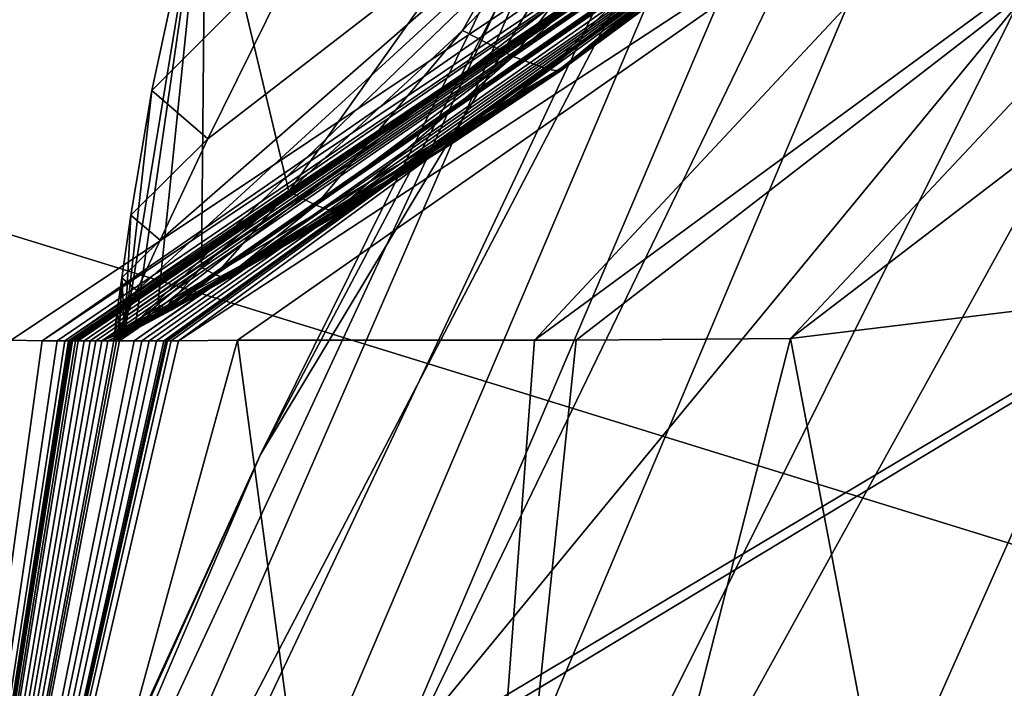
# Model space of a CAD drawing. Header units: metres. Extents: x 0 to 903, y -903 to 0.
# Tile 28 of 234: x 58.48 to 65.43, y -250.64 to -245.92. Entities that reach past the tile are written whole.
import ezdxf

# ---------------------------------------------------------------- set-up
doc = ezdxf.new("R2010")
doc.units = ezdxf.units.M

msp = doc.modelspace()

# ---------------------------------------------------------------- linework, layer by layer
at = {"layer": 'top'}
for points in [[(66.588646, -238.33371, 706.081116), (71.188133, -228.169373, 751.055359), (60.178795, -248.986176, 750.940918)], [(60.178795, -248.986176, 750.940918), (71.188133, -228.169373, 751.055359), (63.443642, -242.390198, 796.162354)], [(56.582916, -260.638489, 886.756042), (66.105843, -238.295258, 841.579407), (68.198532, -236.636642, 887.077698)], [(57.706783, -261.458008, 932.164246), (56.582916, -260.638489, 886.756042), (68.198532, -236.636642, 887.077698)], [(68.198532, -236.636642, 887.077698), (69.975159, -236.880447, 932.550049), (57.706783, -261.458008, 932.164246)], [(69.975159, -236.880447, 932.550049), (70.440567, -238.402557, 955.232056), (57.706783, -261.458008, 932.164246)], [(54.986488, -261.811066, 841.331909), (66.105843, -238.295258, 841.579407), (56.582916, -260.638489, 886.756042)], [(63.443642, -242.390198, 796.162354), (66.105843, -238.295258, 841.579407), (54.986488, -261.811066, 841.331909)], [(61.122116, -251.154343, 661.569153), (66.588646, -238.33371, 706.081116), (56.306564, -258.0224, 706.032776)], [(56.306564, -258.0224, 706.032776), (66.588646, -238.33371, 706.081116), (60.178795, -248.986176, 750.940918)], [(66.588646, -238.33371, 706.081116), (61.122116, -251.154343, 661.569153), (71.66597, -238.338226, 691.690125)], [(71.66597, -238.338226, 691.690125), (61.122116, -251.154343, 661.569153), (75.321487, -242.681458, 660.801575)], [(57.706783, -261.458008, 932.164246), (70.440567, -238.402557, 955.232056), (58.537857, -265.13623, 977.415955)], [(70.440567, -238.402557, 955.232056), (70.70665, -240.725616, 977.855347), (58.537857, -265.13623, 977.415955)], [(51.564125, -239.308899, 2023.590088), (58.419704, -248.179916, 2018.239624), (64.718933, -243.973892, 2019.135254)], [(58.537857, -265.13623, 977.415955), (70.70665, -240.725616, 977.855347), (60.12051, -270.957214, 1022.408875)], [(70.70665, -240.725616, 977.855347), (72.074631, -246.042374, 1022.901794), (60.12051, -270.957214, 1022.408875)], [(35.76218, -309.819092, 661.837402), (181.154114, -273.930634, 658.030212), (152.154388, -240.85585, 658.789612)], [(47.014355, -279.947052, 661.542725), (35.76218, -309.819092, 661.837402), (152.154388, -240.85585, 658.789612)], [(152.154388, -240.85585, 658.789612), (75.321487, -242.681458, 660.801575), (47.014355, -279.947052, 661.542725)], [(60.178795, -248.986176, 750.940918), (63.443642, -242.390198, 796.162354), (52.875401, -265.133575, 795.994263)], [(52.875401, -265.133575, 795.994263), (63.443642, -242.390198, 796.162354), (54.986488, -261.811066, 841.331909)], [(75.321487, -242.681458, 660.801575), (61.069084, -251.280319, 661.174744), (47.014355, -279.947052, 661.542725)], [(51.56432, -245.317902, 228.596802), (103.940552, -242.650131, 237.516327), (110.645126, -263.57016, 244.626434)], [(75.321487, -242.681458, 660.801575), (61.122116, -251.154343, 661.569153), (61.069084, -251.280319, 661.174744)], [(60.377949, -247.130219, 2014.736938), (59.789856, -244.663727, 2014.891479), (63.267048, -243.064087, 2017.371704)], [(61.60281, -245.995422, 2015.587891), (60.377949, -247.130219, 2014.736938), (63.267048, -243.064087, 2017.371704)], [(63.99976, -243.500519, 2017.033325), (61.60281, -245.995422, 2015.587891), (63.267048, -243.064087, 2017.371704)], [(64.00872, -243.515701, 2017.009888), (59.306103, -247.829453, 2014.023315), (59.162407, -248.184052, 2013.698242)], [(64.753784, -243.88147, 2016.220459), (64.00872, -243.515701, 2017.009888), (59.162407, -248.184052, 2013.698242)], [(59.468761, -247.475281, 2014.282349), (59.306103, -247.829453, 2014.023315), (64.00872, -243.515701, 2017.009888)], [(59.805805, -246.759628, 2014.783691), (59.468761, -247.475281, 2014.282349), (64.00872, -243.515701, 2017.009888)], [(60.525383, -245.302017, 2015.717651), (59.805805, -246.759628, 2014.783691), (64.00872, -243.515701, 2017.009888)], [(61.960228, -246.178391, 2015.24231), (61.60281, -245.995422, 2015.587891), (63.99976, -243.500519, 2017.033325)], [(64.61657, -243.816086, 2016.435059), (61.960228, -246.178391, 2015.24231), (63.99976, -243.500519, 2017.033325)], [(59.162407, -248.184052, 2013.698242), (65.185486, -243.991211, 2015.169189), (64.753784, -243.88147, 2016.220459)], [(61.960228, -246.178391, 2015.24231), (64.61657, -243.816086, 2016.435059), (62.208359, -246.270187, 2014.789551)], [(62.208359, -246.270187, 2014.789551), (64.61657, -243.816086, 2016.435059), (65.045174, -243.97438, 2015.649902)], [(66.48156, -317.34671, 1875.348999), (72.942696, -243.821503, 1905.212524), (63.831253, -294.90567, 1934.666138)], [(72.942696, -243.821503, 1905.212524), (70.190086, -246.373795, 1930.997925), (63.831253, -294.90567, 1934.666138)], [(59.600105, -248.183884, 2011.009644), (66.061386, -243.949951, 2008.448975), (65.387344, -243.956192, 2013.666016)], [(59.600105, -248.183884, 2011.009644), (60.015133, -248.179474, 2008.448486), (66.061386, -243.949951, 2008.448975)], [(60.015133, -248.179474, 2008.448486), (62.110538, -248.179245, 1995.589233), (66.061386, -243.949951, 2008.448975)], [(62.110538, -248.179245, 1995.589233), (67.872169, -243.952026, 1995.599487), (66.061386, -243.949951, 2008.448975)], [(62.110538, -248.179245, 1995.589233), (62.405338, -248.179214, 1993.780029), (67.872169, -243.952026, 1995.599487)], [(65.223129, -243.955811, 2014.950317), (62.303337, -246.259506, 2014.428589), (65.225624, -243.952225, 2014.907959)], [(62.303337, -246.259506, 2014.428589), (62.303787, -246.257309, 2014.415161), (65.225624, -243.952225, 2014.907959)], [(65.225624, -243.952225, 2014.907959), (62.303787, -246.257309, 2014.415161), (62.304447, -246.257431, 2014.406738)], [(65.225624, -243.952225, 2014.907959), (62.304447, -246.257431, 2014.406738), (65.227295, -243.952759, 2014.881592)], [(65.227295, -243.952759, 2014.881592), (62.304447, -246.257431, 2014.406738), (62.305866, -246.257736, 2014.389771)], [(65.227295, -243.952759, 2014.881592), (62.305866, -246.257736, 2014.389771), (63.809837, -245.153671, 2014.555664)], [(62.405338, -248.179214, 1993.780029), (63.917572, -248.168945, 1982.68689), (67.872169, -243.952026, 1995.599487)], [(67.872169, -243.952026, 1995.599487), (63.917572, -248.168945, 1982.68689), (69.43074, -243.94516, 1982.710205)], [(63.917572, -248.168945, 1982.68689), (67.269051, -247.758621, 1956.851563), (69.43074, -243.94516, 1982.710205)], [(64.718933, -243.973892, 2019.135254), (58.419704, -248.179916, 2018.239624), (58.636597, -248.184113, 2016.922607)], [(64.718933, -243.973892, 2019.135254), (58.636597, -248.184113, 2016.922607), (64.91964, -243.971695, 2017.404785)], [(64.91964, -243.971695, 2017.404785), (58.636597, -248.184113, 2016.922607), (58.743599, -248.184082, 2016.265869)], [(58.743599, -248.184082, 2016.265869), (58.797104, -248.184067, 2015.9375), (64.91964, -243.971695, 2017.404785)], [(58.797104, -248.184067, 2015.9375), (65.085136, -243.96489, 2016.063354), (64.91964, -243.971695, 2017.404785)], [(58.797104, -248.184067, 2015.9375), (58.823853, -248.184067, 2015.773315), (65.085136, -243.96489, 2016.063354)], [(58.823853, -248.184067, 2015.773315), (58.827198, -248.184067, 2015.752808), (65.085136, -243.96489, 2016.063354)], [(65.085136, -243.96489, 2016.063354), (58.827198, -248.184067, 2015.752808), (58.83054, -248.184067, 2015.7323)], [(58.83054, -248.184067, 2015.7323), (58.831379, -248.184067, 2015.727173), (65.085136, -243.96489, 2016.063354)], [(58.831379, -248.184067, 2015.727173), (58.831795, -248.184067, 2015.724609), (65.085136, -243.96489, 2016.063354)], [(65.085136, -243.96489, 2016.063354), (58.831795, -248.184067, 2015.724609), (58.832214, -248.184067, 2015.722046)], [(58.832214, -248.184067, 2015.722046), (58.833885, -248.184067, 2015.711792), (65.085136, -243.96489, 2016.063354)], [(58.833885, -248.184067, 2015.711792), (58.837231, -248.184067, 2015.691284), (65.085136, -243.96489, 2016.063354)], [(65.085136, -243.96489, 2016.063354), (58.837231, -248.184067, 2015.691284), (58.843918, -248.184067, 2015.650269)], [(58.843918, -248.184067, 2015.650269), (58.84726, -248.184052, 2015.629761), (65.085136, -243.96489, 2016.063354)], [(58.84726, -248.184052, 2015.629761), (58.848934, -248.184052, 2015.619507), (65.085136, -243.96489, 2016.063354)], [(65.085136, -243.96489, 2016.063354), (58.848934, -248.184052, 2015.619507), (58.850716, -248.184052, 2015.608521)], [(58.850716, -248.184052, 2015.608521), (58.87151, -248.184052, 2015.480957), (65.085136, -243.96489, 2016.063354)], [(58.87151, -248.184052, 2015.480957), (58.8923, -248.184052, 2015.353271), (65.085136, -243.96489, 2016.063354)], [(65.085136, -243.96489, 2016.063354), (58.8923, -248.184052, 2015.353271), (58.933887, -248.184036, 2015.098145)], [(58.933887, -248.184036, 2015.098145), (58.975471, -248.184021, 2014.842896), (65.085136, -243.96489, 2016.063354)], [(58.975471, -248.184021, 2014.842896), (65.169365, -243.962006, 2015.389648), (65.085136, -243.96489, 2016.063354)], [(58.975471, -248.184021, 2014.842896), (59.017063, -248.184021, 2014.587646), (65.169365, -243.962006, 2015.389648)], [(59.017063, -248.184021, 2014.587646), (59.058659, -248.184006, 2014.33252), (65.169365, -243.962006, 2015.389648)], [(65.169365, -243.962006, 2015.389648), (59.058659, -248.184006, 2014.33252), (62.303337, -246.259506, 2014.428589)], [(59.183411, -248.184067, 2013.570435), (65.264938, -243.958527, 2014.639282), (59.162407, -248.184052, 2013.698242)], [(65.264938, -243.958527, 2014.639282), (65.235435, -243.976318, 2014.887695), (59.162407, -248.184052, 2013.698242)], [(59.162407, -248.184052, 2013.698242), (65.235435, -243.976318, 2014.887695), (65.185486, -243.991211, 2015.169189)], [(65.300468, -243.958832, 2014.339355), (65.264938, -243.958527, 2014.639282), (59.183411, -248.184067, 2013.570435)], [(59.286884, -248.183914, 2012.93042), (65.300468, -243.958832, 2014.339355), (59.183411, -248.184067, 2013.570435)], [(59.339428, -248.18396, 2012.610229), (65.387344, -243.956192, 2013.666016), (59.286884, -248.183914, 2012.93042)], [(65.387344, -243.956192, 2013.666016), (65.300468, -243.958832, 2014.339355), (59.286884, -248.183914, 2012.93042)], [(59.339428, -248.18396, 2012.610229), (59.391491, -248.183929, 2012.290161), (65.387344, -243.956192, 2013.666016)], [(59.391491, -248.183929, 2012.290161), (59.443569, -248.183914, 2011.970093), (65.387344, -243.956192, 2013.666016)], [(65.387344, -243.956192, 2013.666016), (59.443569, -248.183914, 2011.970093), (59.495766, -248.183899, 2011.649902)], [(59.495766, -248.183899, 2011.649902), (59.508816, -248.183899, 2011.569946), (65.387344, -243.956192, 2013.666016)], [(59.508816, -248.183899, 2011.569946), (59.521862, -248.183899, 2011.489868), (65.387344, -243.956192, 2013.666016)], [(65.387344, -243.956192, 2013.666016), (59.521862, -248.183899, 2011.489868), (59.547951, -248.183899, 2011.329834)], [(59.547951, -248.183899, 2011.329834), (59.600105, -248.183884, 2011.009644), (65.387344, -243.956192, 2013.666016)], [(62.282108, -246.27887, 2014.542847), (62.208359, -246.270187, 2014.789551), (65.045174, -243.97438, 2015.649902)], [(65.173294, -243.989334, 2015.218506), (62.282108, -246.27887, 2014.542847), (65.045174, -243.97438, 2015.649902)], [(62.304989, -246.274002, 2014.420776), (62.282108, -246.27887, 2014.542847), (65.173294, -243.989334, 2015.218506)], [(65.223129, -243.955811, 2014.950317), (65.216362, -243.963745, 2015.022705), (62.303337, -246.259506, 2014.428589)], [(65.216362, -243.963745, 2015.022705), (65.210159, -243.961746, 2015.06189), (62.303337, -246.259506, 2014.428589)], [(65.210159, -243.961746, 2015.06189), (65.169365, -243.962006, 2015.389648), (62.303337, -246.259506, 2014.428589)], [(62.315159, -246.262634, 2014.318848), (62.304989, -246.274002, 2014.420776), (65.173294, -243.989334, 2015.218506)], [(63.811214, -245.156906, 2014.556152), (62.315121, -246.262497, 2014.318604), (65.235588, -243.961044, 2014.798584)], [(62.315121, -246.262497, 2014.318604), (65.23558, -243.961075, 2014.798706), (65.235588, -243.961044, 2014.798584)], [(62.315121, -246.262497, 2014.318604), (62.315128, -246.262527, 2014.318604), (65.23558, -243.961075, 2014.798706)], [(62.315128, -246.262527, 2014.318604), (65.235573, -243.961166, 2014.799072), (65.23558, -243.961075, 2014.798706)], [(62.31514, -246.262573, 2014.318726), (65.235573, -243.961166, 2014.799072), (62.315128, -246.262527, 2014.318604)], [(65.235573, -243.961166, 2014.799072), (62.31514, -246.262573, 2014.318726), (65.235558, -243.961243, 2014.799561)], [(62.31514, -246.262573, 2014.318726), (62.315155, -246.262619, 2014.318848), (65.235558, -243.961243, 2014.799561)], [(65.235558, -243.961243, 2014.799561), (62.315155, -246.262619, 2014.318848), (65.23555, -243.961273, 2014.799683)], [(62.315155, -246.262619, 2014.318848), (62.315159, -246.262634, 2014.318848), (65.23555, -243.961273, 2014.799683)], [(62.315159, -246.262634, 2014.318848), (65.173294, -243.989334, 2015.218506), (65.23555, -243.961273, 2014.799683)], [(59.297577, -248.056091, 2013.92627), (59.220203, -248.119736, 2013.866089), (59.789856, -244.663727, 2014.891479)], [(59.789856, -244.663727, 2014.891479), (59.220203, -248.119736, 2013.866089), (59.411221, -246.418594, 2014.352051)], [(59.452259, -247.927795, 2014.045776), (59.297577, -248.056091, 2013.92627), (59.789856, -244.663727, 2014.891479)], [(59.789856, -244.663727, 2014.891479), (59.411221, -246.418594, 2014.352051), (59.789871, -244.663742, 2014.891479)], [(59.411221, -246.418594, 2014.352051), (59.78989, -244.663773, 2014.891357), (59.789871, -244.663742, 2014.891479)], [(59.78989, -244.663773, 2014.891357), (59.411221, -246.418594, 2014.352051), (60.525383, -245.302017, 2015.717651)], [(59.761322, -247.667191, 2014.281128), (59.452259, -247.927795, 2014.045776), (59.789856, -244.663727, 2014.891479)], [(60.377949, -247.130219, 2014.736938), (59.761322, -247.667191, 2014.281128), (59.789856, -244.663727, 2014.891479)], [(63.809837, -245.153671, 2014.555664), (62.305866, -246.257736, 2014.389771), (62.313118, -246.260147, 2014.324097)], [(63.811214, -245.156906, 2014.556152), (63.809837, -245.153671, 2014.555664), (62.313118, -246.260147, 2014.324097)], [(62.313118, -246.260147, 2014.324097), (62.315105, -246.262451, 2014.318481), (63.811214, -245.156906, 2014.556152)], [(62.315105, -246.262451, 2014.318481), (62.315121, -246.262497, 2014.318604), (63.811214, -245.156906, 2014.556152)], [(51.564274, -266.150391, 234.471405), (51.56432, -245.317902, 228.596802), (110.645126, -263.57016, 244.626434)], [(60.525383, -245.302017, 2015.717651), (59.411221, -246.418594, 2014.352051), (59.805805, -246.759628, 2014.783691)], [(60.568794, -247.228012, 2014.553467), (60.377949, -247.130219, 2014.736938), (61.60281, -245.995422, 2015.587891)], [(61.960228, -246.178391, 2015.24231), (60.568794, -247.228012, 2014.553467), (61.60281, -245.995422, 2015.587891)], [(60.12051, -270.957214, 1022.408875), (72.074631, -246.042374, 1022.901794), (61.269295, -278.965302, 1067.071167)], [(72.074631, -246.042374, 1022.901794), (72.740875, -253.992859, 1067.578003), (61.269295, -278.965302, 1067.071167)], [(60.701054, -247.2771, 2014.313965), (60.568794, -247.228012, 2014.553467), (61.960228, -246.178391, 2015.24231)], [(62.208359, -246.270187, 2014.789551), (60.701054, -247.2771, 2014.313965), (61.960228, -246.178391, 2015.24231)], [(59.058659, -248.184006, 2014.33252), (60.742268, -247.271454, 2014.178589), (62.303337, -246.259506, 2014.428589)], [(59.531994, -247.965118, 2014.000977), (61.542332, -246.779892, 2014.20166), (62.313118, -246.260147, 2014.324097)], [(59.531994, -247.965118, 2014.000977), (62.313118, -246.260147, 2014.324097), (59.938778, -247.739822, 2014.058228)], [(62.313118, -246.260147, 2014.324097), (60.742599, -247.27034, 2014.168701), (59.938778, -247.739822, 2014.058228)], [(62.208359, -246.270187, 2014.789551), (61.518349, -246.792618, 2014.365723), (60.701054, -247.2771, 2014.313965)], [(60.741966, -247.270279, 2014.174805), (62.303787, -246.257309, 2014.415161), (60.741882, -247.27034, 2014.176025)], [(62.303787, -246.257309, 2014.415161), (60.74194, -247.270584, 2014.177002), (60.741882, -247.27034, 2014.176025)], [(60.742268, -247.271454, 2014.178589), (60.74194, -247.270584, 2014.177002), (62.303787, -246.257309, 2014.415161)], [(62.304447, -246.257431, 2014.406738), (62.303787, -246.257309, 2014.415161), (60.741966, -247.270279, 2014.174805)], [(60.742599, -247.27034, 2014.168701), (62.304447, -246.257431, 2014.406738), (60.741966, -247.270279, 2014.174805)], [(62.303337, -246.259506, 2014.428589), (60.742268, -247.271454, 2014.178589), (62.303787, -246.257309, 2014.415161)], [(62.305866, -246.257736, 2014.389771), (62.304447, -246.257431, 2014.406738), (60.742599, -247.27034, 2014.168701)], [(62.313118, -246.260147, 2014.324097), (62.305866, -246.257736, 2014.389771), (60.742599, -247.27034, 2014.168701)], [(61.518349, -246.792618, 2014.365723), (62.208359, -246.270187, 2014.789551), (62.282108, -246.27887, 2014.542847)], [(61.535812, -246.788834, 2014.272827), (61.518349, -246.792618, 2014.365723), (62.282108, -246.27887, 2014.542847)], [(61.542416, -246.780029, 2014.20166), (61.535812, -246.788834, 2014.272827), (62.304989, -246.274002, 2014.420776)], [(62.304989, -246.274002, 2014.420776), (61.535812, -246.788834, 2014.272827), (62.282108, -246.27887, 2014.542847)], [(61.542332, -246.779892, 2014.20166), (62.315105, -246.262451, 2014.318481), (62.313118, -246.260147, 2014.324097)], [(62.315105, -246.262451, 2014.318481), (61.542332, -246.779892, 2014.20166), (62.315121, -246.262497, 2014.318604)], [(61.542332, -246.779892, 2014.20166), (61.542351, -246.779922, 2014.20166), (62.315121, -246.262497, 2014.318604)], [(61.542351, -246.779922, 2014.20166), (62.315128, -246.262527, 2014.318604), (62.315121, -246.262497, 2014.318604)], [(61.542362, -246.779953, 2014.20166), (62.315128, -246.262527, 2014.318604), (61.542351, -246.779922, 2014.20166)], [(62.315128, -246.262527, 2014.318604), (61.542362, -246.779953, 2014.20166), (62.31514, -246.262573, 2014.318726)], [(61.542362, -246.779953, 2014.20166), (61.542385, -246.779984, 2014.20166), (62.31514, -246.262573, 2014.318726)], [(62.31514, -246.262573, 2014.318726), (61.542385, -246.779984, 2014.20166), (62.315155, -246.262619, 2014.318848)], [(61.542385, -246.779984, 2014.20166), (61.542404, -246.780014, 2014.20166), (62.315155, -246.262619, 2014.318848)], [(61.542404, -246.780014, 2014.20166), (62.315159, -246.262634, 2014.318848), (62.315155, -246.262619, 2014.318848)], [(61.542416, -246.780029, 2014.20166), (62.315159, -246.262634, 2014.318848), (61.542404, -246.780014, 2014.20166)], [(62.315159, -246.262634, 2014.318848), (61.542416, -246.780029, 2014.20166), (62.304989, -246.274002, 2014.420776)], [(63.831253, -294.90567, 1934.666138), (70.190086, -246.373795, 1930.997925), (64.134239, -281.554199, 1946.894287)], [(70.190086, -246.373795, 1930.997925), (64.923866, -272.298004, 1949.958984), (64.134239, -281.554199, 1946.894287)], [(64.923866, -272.298004, 1949.958984), (70.190086, -246.373795, 1930.997925), (65.462753, -264.305786, 1953.808472)], [(59.220203, -248.119736, 2013.866089), (59.262875, -247.298721, 2014.06897), (59.411221, -246.418594, 2014.352051)], [(59.411221, -246.418594, 2014.352051), (59.262875, -247.298721, 2014.06897), (59.805805, -246.759628, 2014.783691)], [(59.262875, -247.298721, 2014.06897), (59.468761, -247.475281, 2014.282349), (59.805805, -246.759628, 2014.783691)], [(59.327297, -248.075348, 2013.9729), (61.542332, -246.779892, 2014.20166), (59.531994, -247.965118, 2014.000977)], [(59.327297, -248.075348, 2013.9729), (60.754234, -247.27301, 2014.086182), (61.542332, -246.779892, 2014.20166)], [(61.518349, -246.792618, 2014.365723), (60.739922, -247.281769, 2014.185669), (60.701054, -247.2771, 2014.313965)], [(61.518349, -246.792618, 2014.365723), (60.751572, -247.279175, 2014.124023), (60.739922, -247.281769, 2014.185669)], [(60.754353, -247.273102, 2014.085938), (60.751572, -247.279175, 2014.124023), (61.535812, -246.788834, 2014.272827)], [(60.751572, -247.279175, 2014.124023), (61.518349, -246.792618, 2014.365723), (61.535812, -246.788834, 2014.272827)], [(60.754234, -247.27301, 2014.086182), (61.542351, -246.779922, 2014.20166), (61.542332, -246.779892, 2014.20166)], [(61.542351, -246.779922, 2014.20166), (60.754234, -247.27301, 2014.086182), (60.754265, -247.273041, 2014.086182)], [(61.542351, -246.779922, 2014.20166), (60.754265, -247.273041, 2014.086182), (61.542362, -246.779953, 2014.20166)], [(60.754265, -247.273041, 2014.086182), (60.75428, -247.273041, 2014.08606), (61.542362, -246.779953, 2014.20166)], [(61.542362, -246.779953, 2014.20166), (60.75428, -247.273041, 2014.08606), (61.542385, -246.779984, 2014.20166)], [(60.75428, -247.273041, 2014.08606), (60.754311, -247.273071, 2014.08606), (61.542385, -246.779984, 2014.20166)], [(60.754311, -247.273071, 2014.08606), (61.542404, -246.780014, 2014.20166), (61.542385, -246.779984, 2014.20166)], [(61.542404, -246.780014, 2014.20166), (60.754311, -247.273071, 2014.08606), (60.754341, -247.273102, 2014.085938)], [(61.542404, -246.780014, 2014.20166), (60.754341, -247.273102, 2014.085938), (61.542416, -246.780029, 2014.20166)], [(60.754341, -247.273102, 2014.085938), (60.754353, -247.273102, 2014.085938), (61.542416, -246.780029, 2014.20166)], [(61.542416, -246.780029, 2014.20166), (60.754353, -247.273102, 2014.085938), (61.535812, -246.788834, 2014.272827)], [(59.859982, -247.717865, 2014.187256), (59.761322, -247.667191, 2014.281128), (60.377949, -247.130219, 2014.736938)], [(60.568794, -247.228012, 2014.553467), (59.859982, -247.717865, 2014.187256), (60.377949, -247.130219, 2014.736938)], [(60.742268, -247.271454, 2014.178589), (59.058659, -248.184006, 2014.33252), (59.939484, -247.740433, 2014.056763)], [(59.546665, -247.968124, 2013.9104), (60.754234, -247.27301, 2014.086182), (59.327297, -248.075348, 2013.9729)], [(60.754234, -247.27301, 2014.086182), (59.546665, -247.968124, 2013.9104), (60.754265, -247.273041, 2014.086182)], [(60.754265, -247.273041, 2014.086182), (59.546665, -247.968124, 2013.9104), (60.75428, -247.273041, 2014.08606)], [(59.546665, -247.968124, 2013.9104), (60.754311, -247.273071, 2014.08606), (60.75428, -247.273041, 2014.08606)], [(59.546665, -247.968124, 2013.9104), (59.947689, -247.745743, 2014.002808), (60.754311, -247.273071, 2014.08606)], [(59.92812, -247.743317, 2014.065674), (59.859982, -247.717865, 2014.187256), (60.568794, -247.228012, 2014.553467)], [(60.701054, -247.2771, 2014.313965), (59.92812, -247.743317, 2014.065674), (60.568794, -247.228012, 2014.553467)], [(59.947689, -247.745743, 2014.002808), (59.92812, -247.743317, 2014.065674), (60.701054, -247.2771, 2014.313965)], [(59.938778, -247.739822, 2014.058228), (60.742599, -247.27034, 2014.168701), (60.34214, -247.508194, 2014.116211)], [(60.342167, -247.508423, 2014.117554), (60.742268, -247.271454, 2014.178589), (59.939484, -247.740433, 2014.056763)], [(60.754311, -247.273071, 2014.08606), (59.947689, -247.745743, 2014.002808), (60.754341, -247.273102, 2014.085938)], [(60.754341, -247.273102, 2014.085938), (59.947689, -247.745743, 2014.002808), (60.754353, -247.273102, 2014.085938)], [(59.947689, -247.745743, 2014.002808), (60.751572, -247.279175, 2014.124023), (60.754353, -247.273102, 2014.085938)], [(60.739922, -247.281769, 2014.185669), (59.947689, -247.745743, 2014.002808), (60.701054, -247.2771, 2014.313965)], [(60.751572, -247.279175, 2014.124023), (59.947689, -247.745743, 2014.002808), (60.739922, -247.281769, 2014.185669)], [(60.741966, -247.270279, 2014.174805), (60.342064, -247.50824, 2014.117188), (60.34214, -247.508194, 2014.116211)], [(60.741966, -247.270279, 2014.174805), (60.741882, -247.27034, 2014.176025), (60.342064, -247.50824, 2014.117188)], [(60.741882, -247.27034, 2014.176025), (60.342075, -247.50827, 2014.11731), (60.342064, -247.50824, 2014.117188)], [(60.342098, -247.508316, 2014.117432), (60.342075, -247.50827, 2014.11731), (60.741882, -247.27034, 2014.176025)], [(60.342129, -247.508362, 2014.117554), (60.342098, -247.508316, 2014.117432), (60.741882, -247.27034, 2014.176025)], [(60.342129, -247.508362, 2014.117554), (60.741882, -247.27034, 2014.176025), (60.342167, -247.508423, 2014.117554)], [(60.742599, -247.27034, 2014.168701), (60.741966, -247.270279, 2014.174805), (60.34214, -247.508194, 2014.116211)], [(60.741882, -247.27034, 2014.176025), (60.74194, -247.270584, 2014.177002), (60.342167, -247.508423, 2014.117554)], [(60.74194, -247.270584, 2014.177002), (60.742268, -247.271454, 2014.178589), (60.342167, -247.508423, 2014.117554)], [(59.468761, -247.475281, 2014.282349), (59.262875, -247.298721, 2014.06897), (59.199043, -247.739044, 2013.924194)], [(59.199043, -247.739044, 2013.924194), (59.262875, -247.298721, 2014.06897), (59.220203, -248.119736, 2013.866089)], [(59.306103, -247.829453, 2014.023315), (59.468761, -247.475281, 2014.282349), (59.199043, -247.739044, 2013.924194)], [(60.34214, -247.508194, 2014.116211), (60.140827, -247.624832, 2014.088013), (59.938778, -247.739822, 2014.058228)], [(60.342167, -247.508423, 2014.117554), (59.939484, -247.740433, 2014.056763), (60.140949, -247.625, 2014.088135)], [(60.34214, -247.508194, 2014.116211), (60.342064, -247.50824, 2014.117188), (60.140827, -247.624832, 2014.088013)], [(60.342064, -247.50824, 2014.117188), (60.140842, -247.624863, 2014.088135), (60.140827, -247.624832, 2014.088013)], [(60.342064, -247.50824, 2014.117188), (60.342075, -247.50827, 2014.11731), (60.140842, -247.624863, 2014.088135)], [(60.342075, -247.50827, 2014.11731), (60.140869, -247.624908, 2014.088135), (60.140842, -247.624863, 2014.088135)], [(60.342098, -247.508316, 2014.117432), (60.140869, -247.624908, 2014.088135), (60.342075, -247.50827, 2014.11731)], [(60.140903, -247.624939, 2014.088135), (60.140869, -247.624908, 2014.088135), (60.342098, -247.508316, 2014.117432)], [(60.342129, -247.508362, 2014.117554), (60.140903, -247.624939, 2014.088135), (60.342098, -247.508316, 2014.117432)], [(60.140903, -247.624939, 2014.088135), (60.342129, -247.508362, 2014.117554), (60.140949, -247.625, 2014.088135)], [(60.140949, -247.625, 2014.088135), (60.342129, -247.508362, 2014.117554), (60.342167, -247.508423, 2014.117554)], [(59.938717, -247.739853, 2014.05896), (59.938713, -247.739838, 2014.058838), (60.140827, -247.624832, 2014.088013)], [(60.140827, -247.624832, 2014.088013), (59.938713, -247.739838, 2014.058838), (59.938721, -247.739822, 2014.058716)], [(59.938736, -247.739883, 2014.05896), (59.938717, -247.739853, 2014.05896), (60.140827, -247.624832, 2014.088013)], [(60.140827, -247.624832, 2014.088013), (59.938721, -247.739822, 2014.058716), (59.938778, -247.739822, 2014.058228)], [(60.140827, -247.624832, 2014.088013), (60.140842, -247.624863, 2014.088135), (59.938736, -247.739883, 2014.05896)], [(60.140842, -247.624863, 2014.088135), (59.93877, -247.739914, 2014.05896), (59.938736, -247.739883, 2014.05896)], [(60.140842, -247.624863, 2014.088135), (60.140869, -247.624908, 2014.088135), (59.93877, -247.739914, 2014.05896)], [(60.140869, -247.624908, 2014.088135), (59.938812, -247.739944, 2014.058838), (59.93877, -247.739914, 2014.05896)], [(60.140869, -247.624908, 2014.088135), (60.140903, -247.624939, 2014.088135), (59.938812, -247.739944, 2014.058838)], [(59.938812, -247.739944, 2014.058838), (60.140903, -247.624939, 2014.088135), (59.938862, -247.73999, 2014.058716)], [(59.938862, -247.73999, 2014.058716), (60.140903, -247.624939, 2014.088135), (60.140949, -247.625, 2014.088135)], [(59.939484, -247.740433, 2014.056763), (59.938862, -247.73999, 2014.058716), (60.140949, -247.625, 2014.088135)], [(59.502644, -247.953781, 2013.998901), (59.452259, -247.927795, 2014.045776), (59.761322, -247.667191, 2014.281128)], [(59.859982, -247.717865, 2014.187256), (59.502644, -247.953781, 2013.998901), (59.761322, -247.667191, 2014.281128)], [(59.939484, -247.740433, 2014.056763), (59.058659, -248.184006, 2014.33252), (59.532135, -247.965195, 2014.00061)], [(59.181507, -248.151428, 2013.835815), (59.169727, -247.959213, 2013.850952), (59.199043, -247.739044, 2013.924194)], [(59.199043, -247.739044, 2013.924194), (59.169727, -247.959213, 2013.850952), (59.306103, -247.829453, 2014.023315)], [(59.220203, -248.119736, 2013.866089), (59.181507, -248.151428, 2013.835815), (59.199043, -247.739044, 2013.924194)], [(59.537197, -247.966858, 2013.939087), (59.502644, -247.953781, 2013.998901), (59.859982, -247.717865, 2014.187256)], [(59.531994, -247.965118, 2014.000977), (59.938778, -247.739822, 2014.058228), (59.735748, -247.853271, 2014.029907)], [(59.939484, -247.740433, 2014.056763), (59.532135, -247.965195, 2014.00061), (59.938862, -247.73999, 2014.058716)], [(59.532135, -247.965195, 2014.00061), (59.735813, -247.853333, 2014.029907), (59.938862, -247.73999, 2014.058716)], [(59.92812, -247.743317, 2014.065674), (59.537197, -247.966858, 2013.939087), (59.859982, -247.717865, 2014.187256)], [(59.546665, -247.968124, 2013.9104), (59.537197, -247.966858, 2013.939087), (59.92812, -247.743317, 2014.065674)], [(59.947689, -247.745743, 2014.002808), (59.546665, -247.968124, 2013.9104), (59.92812, -247.743317, 2014.065674)], [(59.938721, -247.739822, 2014.058716), (59.735744, -247.853271, 2014.030029), (59.735748, -247.853271, 2014.029907)], [(59.938713, -247.739838, 2014.058838), (59.735744, -247.853271, 2014.030029), (59.938721, -247.739822, 2014.058716)], [(59.735744, -247.853271, 2014.030029), (59.938713, -247.739838, 2014.058838), (59.837341, -247.796768, 2014.044556)], [(59.938778, -247.739822, 2014.058228), (59.938721, -247.739822, 2014.058716), (59.735748, -247.853271, 2014.029907)], [(59.938862, -247.73999, 2014.058716), (59.735813, -247.853333, 2014.029907), (59.837399, -247.796814, 2014.044434)], [(59.938713, -247.739838, 2014.058838), (59.938717, -247.739853, 2014.05896), (59.837341, -247.796768, 2014.044556)], [(59.837341, -247.796768, 2014.044556), (59.938717, -247.739853, 2014.05896), (59.837364, -247.796799, 2014.044556)], [(59.837364, -247.796799, 2014.044556), (59.938717, -247.739853, 2014.05896), (59.938736, -247.739883, 2014.05896)], [(59.837399, -247.796814, 2014.044434), (59.837364, -247.796799, 2014.044556), (59.938736, -247.739883, 2014.05896)], [(59.938736, -247.739883, 2014.05896), (59.93877, -247.739914, 2014.05896), (59.837399, -247.796814, 2014.044434)], [(59.93877, -247.739914, 2014.05896), (59.938812, -247.739944, 2014.058838), (59.837399, -247.796814, 2014.044434)], [(59.837399, -247.796814, 2014.044434), (59.938812, -247.739944, 2014.058838), (59.938862, -247.73999, 2014.058716)], [(67.269051, -247.758621, 1956.851563), (63.917572, -248.168945, 1982.68689), (65.730553, -257.710999, 1958.443726)], [(59.306103, -247.829453, 2014.023315), (59.226265, -248.005569, 2013.891724), (59.162407, -248.184052, 2013.698242)], [(59.169727, -247.959213, 2013.850952), (59.226265, -248.005569, 2013.891724), (59.306103, -247.829453, 2014.023315)], [(59.837341, -247.796768, 2014.044556), (59.735748, -247.853287, 2014.030151), (59.735744, -247.853287, 2014.030029)], [(59.837341, -247.796768, 2014.044556), (59.735744, -247.853287, 2014.030029), (59.735744, -247.853271, 2014.030029)], [(59.735752, -247.853287, 2014.030151), (59.735748, -247.853287, 2014.030151), (59.837341, -247.796768, 2014.044556)], [(59.735748, -247.853287, 2014.030151), (59.735748, -247.853287, 2014.030151), (59.837341, -247.796768, 2014.044556)], [(59.735756, -247.853287, 2014.030151), (59.735752, -247.853287, 2014.030151), (59.837341, -247.796768, 2014.044556)], [(59.735779, -247.853317, 2014.030029), (59.735756, -247.853287, 2014.030151), (59.837341, -247.796768, 2014.044556)], [(59.837341, -247.796768, 2014.044556), (59.837364, -247.796799, 2014.044556), (59.735779, -247.853317, 2014.030029)], [(59.837364, -247.796799, 2014.044556), (59.735813, -247.853333, 2014.029907), (59.735779, -247.853317, 2014.030029)], [(59.735813, -247.853333, 2014.029907), (59.837364, -247.796799, 2014.044556), (59.837399, -247.796814, 2014.044434)], [(59.531933, -247.965118, 2014.001465), (59.531933, -247.965118, 2014.001343), (59.735748, -247.853271, 2014.029907)], [(59.531933, -247.965118, 2014.001343), (59.531937, -247.965118, 2014.001343), (59.735748, -247.853271, 2014.029907)], [(59.531937, -247.965118, 2014.001465), (59.531933, -247.965118, 2014.001465), (59.735748, -247.853271, 2014.029907)], [(59.735748, -247.853271, 2014.029907), (59.735744, -247.853271, 2014.030029), (59.531937, -247.965118, 2014.001465)], [(59.735744, -247.853271, 2014.030029), (59.633945, -247.909409, 2014.015747), (59.531937, -247.965118, 2014.001465)], [(59.531937, -247.965118, 2014.001343), (59.531994, -247.965118, 2014.000977), (59.735748, -247.853271, 2014.029907)], [(59.633945, -247.909409, 2014.015747), (59.531937, -247.965118, 2014.001465), (59.633945, -247.909409, 2014.015747)], [(59.633945, -247.909409, 2014.015747), (59.531937, -247.965118, 2014.001465), (59.531937, -247.965118, 2014.001465)], [(59.531937, -247.965118, 2014.001465), (59.633945, -247.909409, 2014.015747), (59.531937, -247.965118, 2014.001465)], [(59.633945, -247.909409, 2014.015747), (59.531937, -247.965118, 2014.001465), (59.531937, -247.965118, 2014.001465)], [(59.531937, -247.965118, 2014.001465), (59.633945, -247.909409, 2014.015747), (59.53194, -247.965118, 2014.001465)], [(59.531944, -247.965134, 2014.001465), (59.53194, -247.965118, 2014.001465), (59.633949, -247.909409, 2014.015747)], [(59.53194, -247.965118, 2014.001465), (59.633945, -247.909409, 2014.015747), (59.633949, -247.909409, 2014.015747)], [(59.531948, -247.965134, 2014.001343), (59.531944, -247.965134, 2014.001465), (59.633953, -247.909409, 2014.015747)], [(59.531944, -247.965134, 2014.001465), (59.633949, -247.909409, 2014.015747), (59.633953, -247.909409, 2014.015747)], [(59.532017, -247.965164, 2014.001099), (59.531948, -247.965134, 2014.001343), (59.633957, -247.909409, 2014.015747)], [(59.531948, -247.965134, 2014.001343), (59.633953, -247.909409, 2014.015747), (59.633957, -247.909409, 2014.015747)], [(59.532135, -247.965195, 2014.00061), (59.532017, -247.965164, 2014.001099), (59.735813, -247.853333, 2014.029907)], [(59.532017, -247.965164, 2014.001099), (59.633957, -247.909409, 2014.015747), (59.735813, -247.853333, 2014.029907)], [(59.735744, -247.853287, 2014.030029), (59.633945, -247.909409, 2014.015747), (59.735744, -247.853271, 2014.030029)], [(59.735748, -247.853287, 2014.030151), (59.633945, -247.909409, 2014.015747), (59.735744, -247.853287, 2014.030029)], [(59.735744, -247.853287, 2014.030029), (59.633945, -247.909409, 2014.015747), (59.633945, -247.909409, 2014.015747)], [(59.633949, -247.909409, 2014.015747), (59.633945, -247.909409, 2014.015747), (59.735748, -247.853287, 2014.030151)], [(59.633953, -247.909409, 2014.015747), (59.633949, -247.909409, 2014.015747), (59.735748, -247.853287, 2014.030151)], [(59.633949, -247.909409, 2014.015747), (59.735748, -247.853287, 2014.030151), (59.735748, -247.853287, 2014.030151)], [(59.633957, -247.909409, 2014.015747), (59.633953, -247.909409, 2014.015747), (59.735752, -247.853287, 2014.030151)], [(59.633953, -247.909409, 2014.015747), (59.735748, -247.853287, 2014.030151), (59.735752, -247.853287, 2014.030151)], [(59.633957, -247.909409, 2014.015747), (59.735756, -247.853287, 2014.030151), (59.735779, -247.853317, 2014.030029)], [(59.735756, -247.853287, 2014.030151), (59.633957, -247.909409, 2014.015747), (59.735752, -247.853287, 2014.030151)], [(59.735813, -247.853333, 2014.029907), (59.633957, -247.909409, 2014.015747), (59.735779, -247.853317, 2014.030029)], [(59.058659, -248.184006, 2014.33252), (59.327312, -248.075363, 2013.9729), (59.532135, -247.965195, 2014.00061)], [(59.181507, -248.151428, 2013.835815), (59.15572, -248.06929, 2013.814209), (59.169727, -247.959213, 2013.850952)], [(59.15572, -248.06929, 2013.814209), (59.226265, -248.005569, 2013.891724), (59.169727, -247.959213, 2013.850952)], [(59.22467, -248.129868, 2013.95874), (59.344975, -248.076874, 2013.864014), (59.546665, -247.968124, 2013.9104)], [(59.22467, -248.129868, 2013.95874), (59.546665, -247.968124, 2013.9104), (59.327297, -248.075348, 2013.9729)], [(59.323284, -248.069458, 2013.903442), (59.297577, -248.056091, 2013.92627), (59.452259, -247.927795, 2014.045776)], [(59.502644, -247.953781, 2013.998901), (59.323284, -248.069458, 2013.903442), (59.452259, -247.927795, 2014.045776)], [(59.340672, -248.076202, 2013.875122), (59.323284, -248.069458, 2013.903442), (59.502644, -247.953781, 2013.998901)], [(59.429718, -248.020432, 2013.987183), (59.327297, -248.075348, 2013.9729), (59.531937, -247.965118, 2014.001343)], [(59.531937, -247.965118, 2014.001343), (59.327297, -248.075348, 2013.9729), (59.531994, -247.965118, 2014.000977)], [(59.327312, -248.075363, 2013.9729), (59.531948, -247.965134, 2014.001343), (59.532017, -247.965164, 2014.001099)], [(59.531948, -247.965134, 2014.001343), (59.327312, -248.075363, 2013.9729), (59.429726, -248.020447, 2013.987183)], [(59.532135, -247.965195, 2014.00061), (59.327312, -248.075363, 2013.9729), (59.532017, -247.965164, 2014.001099)], [(59.537197, -247.966858, 2013.939087), (59.340672, -248.076202, 2013.875122), (59.502644, -247.953781, 2013.998901)], [(59.3433, -248.076767, 2013.868774), (59.340672, -248.076202, 2013.875122), (59.537197, -247.966858, 2013.939087)], [(59.546665, -247.968124, 2013.9104), (59.3433, -248.076767, 2013.868774), (59.537197, -247.966858, 2013.939087)], [(59.344975, -248.076874, 2013.864014), (59.3433, -248.076767, 2013.868774), (59.546665, -247.968124, 2013.9104)], [(59.480854, -247.992828, 2013.994263), (59.429718, -248.020447, 2013.987183), (59.531933, -247.965118, 2014.001465)], [(59.531933, -247.965118, 2014.001465), (59.429718, -248.020447, 2013.987183), (59.531933, -247.965118, 2014.001343)], [(59.429718, -248.020447, 2013.987183), (59.429718, -248.020432, 2013.987183), (59.531933, -247.965118, 2014.001343)], [(59.531933, -247.965118, 2014.001343), (59.429718, -248.020432, 2013.987183), (59.531937, -247.965118, 2014.001343)], [(59.429726, -248.020447, 2013.987183), (59.53194, -247.965118, 2014.001465), (59.531944, -247.965134, 2014.001465)], [(59.53194, -247.965118, 2014.001465), (59.429726, -248.020447, 2013.987183), (59.480854, -247.992828, 2013.994263)], [(59.531948, -247.965134, 2014.001343), (59.429726, -248.020447, 2013.987183), (59.531944, -247.965134, 2014.001465)], [(59.531937, -247.965118, 2014.001465), (59.480854, -247.992828, 2013.994263), (59.531937, -247.965118, 2014.001465)], [(59.531937, -247.965118, 2014.001465), (59.480854, -247.992828, 2013.994263), (59.531937, -247.965118, 2014.001465)], [(59.480854, -247.992828, 2013.994263), (59.480854, -247.992828, 2013.994263), (59.531937, -247.965118, 2014.001465)], [(59.531937, -247.965118, 2014.001465), (59.480854, -247.992828, 2013.994263), (59.531937, -247.965118, 2014.001465)], [(59.480854, -247.992828, 2013.994263), (59.480854, -247.992828, 2013.994263), (59.531937, -247.965118, 2014.001465)], [(59.531937, -247.965118, 2014.001465), (59.480854, -247.992828, 2013.994263), (59.531933, -247.965118, 2014.001465)], [(59.480854, -247.992828, 2013.994263), (59.531937, -247.965118, 2014.001465), (59.53194, -247.965118, 2014.001465)], [(59.226265, -248.005569, 2013.891724), (59.15572, -248.06929, 2013.814209), (59.186718, -248.093399, 2013.825439)], [(59.162407, -248.184052, 2013.698242), (59.226265, -248.005569, 2013.891724), (59.186718, -248.093399, 2013.825439)], [(59.327297, -248.075363, 2013.9729), (59.327293, -248.075363, 2013.9729), (59.429718, -248.020432, 2013.987183)], [(59.327293, -248.075363, 2013.9729), (59.327293, -248.075363, 2013.9729), (59.429718, -248.020432, 2013.987183)], [(59.429718, -248.020432, 2013.987183), (59.327293, -248.075363, 2013.9729), (59.327297, -248.075363, 2013.9729)], [(59.429718, -248.020432, 2013.987183), (59.429718, -248.020447, 2013.987183), (59.327297, -248.075363, 2013.9729)], [(59.327297, -248.075363, 2013.9729), (59.327297, -248.075348, 2013.9729), (59.429718, -248.020432, 2013.987183)], [(59.429718, -248.020447, 2013.987183), (59.327297, -248.075363, 2013.9729), (59.429718, -248.020447, 2013.987183)], [(59.429718, -248.020447, 2013.987183), (59.327297, -248.075363, 2013.9729), (59.429718, -248.020447, 2013.987183)], [(59.327297, -248.075363, 2013.9729), (59.327297, -248.075363, 2013.9729), (59.429718, -248.020447, 2013.987183)], [(59.429718, -248.020447, 2013.987183), (59.327297, -248.075363, 2013.9729), (59.429718, -248.020447, 2013.987183)], [(59.429718, -248.020447, 2013.987183), (59.327301, -248.075363, 2013.9729), (59.327297, -248.075363, 2013.9729)], [(59.327301, -248.075363, 2013.9729), (59.327301, -248.075363, 2013.9729), (59.429722, -248.020447, 2013.987183)], [(59.327301, -248.075363, 2013.9729), (59.429718, -248.020447, 2013.987183), (59.429722, -248.020447, 2013.987183)], [(59.327312, -248.075363, 2013.9729), (59.327301, -248.075363, 2013.9729), (59.429726, -248.020447, 2013.987183)], [(59.429726, -248.020447, 2013.987183), (59.327301, -248.075363, 2013.9729), (59.429722, -248.020447, 2013.987183)], [(59.429722, -248.020447, 2013.987183), (59.429718, -248.020447, 2013.987183), (59.480854, -247.992828, 2013.994263)], [(59.429718, -248.020447, 2013.987183), (59.480854, -247.992828, 2013.994263), (59.480854, -247.992828, 2013.994263)], [(59.480854, -247.992828, 2013.994263), (59.429718, -248.020447, 2013.987183), (59.429718, -248.020447, 2013.987183)], [(59.429718, -248.020447, 2013.987183), (59.480854, -247.992828, 2013.994263), (59.429718, -248.020447, 2013.987183)], [(59.480854, -247.992828, 2013.994263), (59.429718, -248.020447, 2013.987183), (59.429718, -248.020447, 2013.987183)], [(59.429726, -248.020447, 2013.987183), (59.429722, -248.020447, 2013.987183), (59.480854, -247.992828, 2013.994263)], [(59.480854, -247.992828, 2013.994263), (59.429722, -248.020447, 2013.987183), (59.480854, -247.992828, 2013.994263)], [(59.058659, -248.184006, 2014.33252), (59.099964, -248.183868, 2014.076782), (59.327312, -248.075363, 2013.9729)], [(59.099964, -248.183868, 2014.076782), (59.276009, -248.102661, 2013.96582), (59.327312, -248.075363, 2013.9729)], [(59.276009, -248.102661, 2013.96582), (59.099964, -248.183868, 2014.076782), (59.22467, -248.129868, 2013.95874)], [(59.142071, -248.184128, 2013.822754), (59.344975, -248.076874, 2013.864014), (59.22467, -248.129868, 2013.95874)], [(59.29443, -248.103806, 2013.852417), (59.344975, -248.076874, 2013.864014), (59.142071, -248.184128, 2013.822754)], [(59.243839, -248.130646, 2013.84082), (59.29443, -248.103806, 2013.852417), (59.142071, -248.184128, 2013.822754)], [(59.186718, -248.093399, 2013.825439), (59.15572, -248.06929, 2013.814209), (59.14888, -248.124329, 2013.795654)], [(59.15572, -248.06929, 2013.814209), (59.181507, -248.151428, 2013.835815), (59.14888, -248.124329, 2013.795654)], [(59.14888, -248.124329, 2013.795654), (59.167042, -248.137238, 2013.792114), (59.186718, -248.093399, 2013.825439)], [(59.167042, -248.137238, 2013.792114), (59.162407, -248.184052, 2013.698242), (59.186718, -248.093399, 2013.825439)], [(59.188469, -248.155212, 2013.831299), (59.181507, -248.151428, 2013.835815), (59.220203, -248.119736, 2013.866089)], [(59.233437, -248.126724, 2013.855347), (59.188469, -248.155212, 2013.831299), (59.220203, -248.119736, 2013.866089)], [(59.220203, -248.119736, 2013.866089), (59.297577, -248.056091, 2013.92627), (59.233437, -248.126724, 2013.855347)], [(59.22467, -248.129868, 2013.95874), (59.327297, -248.075348, 2013.9729), (59.22467, -248.129868, 2013.95874)], [(59.327297, -248.075348, 2013.9729), (59.327297, -248.075363, 2013.9729), (59.22467, -248.129868, 2013.95874)], [(59.327297, -248.075363, 2013.9729), (59.276009, -248.102661, 2013.96582), (59.22467, -248.129868, 2013.95874)], [(59.22467, -248.129868, 2013.95874), (59.22467, -248.129868, 2013.95874), (59.276009, -248.102661, 2013.96582)], [(59.22467, -248.129868, 2013.95874), (59.276009, -248.102661, 2013.96582), (59.276009, -248.102661, 2013.96582)], [(59.276009, -248.102661, 2013.96582), (59.22467, -248.129868, 2013.95874), (59.22467, -248.129868, 2013.95874)], [(59.22467, -248.129868, 2013.95874), (59.22467, -248.129868, 2013.95874), (59.276009, -248.102661, 2013.96582)], [(59.22467, -248.129868, 2013.95874), (59.276009, -248.102661, 2013.96582), (59.276009, -248.102661, 2013.96582)], [(59.276009, -248.102661, 2013.96582), (59.22467, -248.129868, 2013.95874), (59.276009, -248.102661, 2013.96582)], [(59.22467, -248.129868, 2013.95874), (59.22467, -248.129868, 2013.95874), (59.276009, -248.102661, 2013.96582)], [(59.297577, -248.056091, 2013.92627), (59.323284, -248.069458, 2013.903442), (59.233437, -248.126724, 2013.855347)], [(59.233437, -248.126724, 2013.855347), (59.323284, -248.069458, 2013.903442), (59.242146, -248.13028, 2013.843018)], [(59.242146, -248.13028, 2013.843018), (59.323284, -248.069458, 2013.903442), (59.291431, -248.103287, 2013.859131)], [(59.242146, -248.13028, 2013.843018), (59.291431, -248.103287, 2013.859131), (59.243317, -248.130569, 2013.841064)], [(59.291431, -248.103287, 2013.859131), (59.293331, -248.103729, 2013.854858), (59.243317, -248.130569, 2013.841064)], [(59.243317, -248.130569, 2013.841064), (59.293331, -248.103729, 2013.854858), (59.243839, -248.130646, 2013.84082)], [(59.293331, -248.103729, 2013.854858), (59.29443, -248.103806, 2013.852417), (59.243839, -248.130646, 2013.84082)], [(59.327312, -248.075363, 2013.9729), (59.276009, -248.102661, 2013.96582), (59.327301, -248.075363, 2013.9729)], [(59.276009, -248.102661, 2013.96582), (59.327301, -248.075363, 2013.9729), (59.327301, -248.075363, 2013.9729)], [(59.327301, -248.075363, 2013.9729), (59.276009, -248.102661, 2013.96582), (59.327297, -248.075363, 2013.9729)], [(59.327297, -248.075363, 2013.9729), (59.276009, -248.102661, 2013.96582), (59.327297, -248.075363, 2013.9729)], [(59.276009, -248.102661, 2013.96582), (59.276009, -248.102661, 2013.96582), (59.327297, -248.075363, 2013.9729)], [(59.276009, -248.102661, 2013.96582), (59.276009, -248.102661, 2013.96582), (59.327297, -248.075363, 2013.9729)], [(59.276009, -248.102661, 2013.96582), (59.327293, -248.075363, 2013.9729), (59.327297, -248.075363, 2013.9729)], [(59.327293, -248.075363, 2013.9729), (59.276009, -248.102661, 2013.96582), (59.327297, -248.075363, 2013.9729)], [(59.327293, -248.075363, 2013.9729), (59.327293, -248.075363, 2013.9729), (59.276009, -248.102661, 2013.96582)], [(59.276009, -248.102661, 2013.96582), (59.276009, -248.102661, 2013.96582), (59.327293, -248.075363, 2013.9729)], [(59.323284, -248.069458, 2013.903442), (59.340672, -248.076202, 2013.875122), (59.291431, -248.103287, 2013.859131)], [(59.291431, -248.103287, 2013.859131), (59.340672, -248.076202, 2013.875122), (59.293331, -248.103729, 2013.854858)], [(59.340672, -248.076202, 2013.875122), (59.3433, -248.076767, 2013.868774), (59.293331, -248.103729, 2013.854858)], [(59.293331, -248.103729, 2013.854858), (59.3433, -248.076767, 2013.868774), (59.29443, -248.103806, 2013.852417)], [(59.3433, -248.076767, 2013.868774), (59.344975, -248.076874, 2013.864014), (59.29443, -248.103806, 2013.852417)], [(61.357101, -258.175049, 1992.431152), (60.015133, -248.179474, 2008.448486), (57.264988, -258.175079, 2018.443237)], [(60.015133, -248.179474, 2008.448486), (59.600105, -248.183884, 2011.009644), (57.264988, -258.175079, 2018.443237)], [(57.264988, -258.175079, 2018.443237), (58.636597, -248.184113, 2016.922607), (58.419704, -248.179916, 2018.239624)], [(59.142071, -248.184128, 2013.822754), (59.099964, -248.183868, 2014.076782), (57.264988, -258.175079, 2018.443237)], [(57.264988, -258.175079, 2018.443237), (59.099964, -248.183868, 2014.076782), (59.058659, -248.184006, 2014.33252)], [(57.264988, -258.175079, 2018.443237), (59.600105, -248.183884, 2011.009644), (59.547951, -248.183899, 2011.329834)], [(59.547951, -248.183899, 2011.329834), (59.521862, -248.183899, 2011.489868), (57.264988, -258.175079, 2018.443237)], [(59.521862, -248.183899, 2011.489868), (59.508816, -248.183899, 2011.569946), (57.264988, -258.175079, 2018.443237)], [(57.264988, -258.175079, 2018.443237), (59.508816, -248.183899, 2011.569946), (59.495766, -248.183899, 2011.649902)], [(59.495766, -248.183899, 2011.649902), (59.443569, -248.183914, 2011.970093), (57.264988, -258.175079, 2018.443237)], [(59.443569, -248.183914, 2011.970093), (59.391491, -248.183929, 2012.290161), (57.264988, -258.175079, 2018.443237)], [(59.339428, -248.18396, 2012.610229), (59.286884, -248.183914, 2012.93042), (57.264988, -258.175079, 2018.443237)], [(59.286884, -248.183914, 2012.93042), (59.183411, -248.184067, 2013.570435), (57.264988, -258.175079, 2018.443237)], [(57.264988, -258.175079, 2018.443237), (59.391491, -248.183929, 2012.290161), (59.339428, -248.18396, 2012.610229)], [(59.058659, -248.184006, 2014.33252), (59.017063, -248.184021, 2014.587646), (57.264988, -258.175079, 2018.443237)], [(59.017063, -248.184021, 2014.587646), (58.975471, -248.184021, 2014.842896), (57.264988, -258.175079, 2018.443237)], [(57.264988, -258.175079, 2018.443237), (58.975471, -248.184021, 2014.842896), (58.933887, -248.184036, 2015.098145)], [(58.933887, -248.184036, 2015.098145), (58.8923, -248.184052, 2015.353271), (57.264988, -258.175079, 2018.443237)], [(57.264988, -258.175079, 2018.443237), (59.183411, -248.184067, 2013.570435), (59.162407, -248.184052, 2013.698242)], [(59.162407, -248.184052, 2013.698242), (59.142071, -248.184128, 2013.822754), (57.264988, -258.175079, 2018.443237)], [(58.8923, -248.184052, 2015.353271), (58.87151, -248.184052, 2015.480957), (57.264988, -258.175079, 2018.443237)], [(57.264988, -258.175079, 2018.443237), (58.87151, -248.184052, 2015.480957), (58.850716, -248.184052, 2015.608521)], [(58.850716, -248.184052, 2015.608521), (58.848934, -248.184052, 2015.619507), (57.264988, -258.175079, 2018.443237)], [(58.848934, -248.184052, 2015.619507), (58.84726, -248.184052, 2015.629761), (57.264988, -258.175079, 2018.443237)], [(57.264988, -258.175079, 2018.443237), (58.84726, -248.184052, 2015.629761), (58.843918, -248.184067, 2015.650269)], [(58.843918, -248.184067, 2015.650269), (58.837231, -248.184067, 2015.691284), (57.264988, -258.175079, 2018.443237)], [(58.837231, -248.184067, 2015.691284), (58.833885, -248.184067, 2015.711792), (57.264988, -258.175079, 2018.443237)], [(57.264988, -258.175079, 2018.443237), (58.833885, -248.184067, 2015.711792), (58.832214, -248.184067, 2015.722046)], [(58.832214, -248.184067, 2015.722046), (58.831795, -248.184067, 2015.724609), (57.264988, -258.175079, 2018.443237)], [(58.831795, -248.184067, 2015.724609), (58.831379, -248.184067, 2015.727173), (57.264988, -258.175079, 2018.443237)], [(57.264988, -258.175079, 2018.443237), (58.831379, -248.184067, 2015.727173), (58.83054, -248.184067, 2015.7323)], [(58.83054, -248.184067, 2015.7323), (58.827198, -248.184067, 2015.752808), (57.264988, -258.175079, 2018.443237)], [(58.827198, -248.184067, 2015.752808), (58.823853, -248.184067, 2015.773315), (57.264988, -258.175079, 2018.443237)], [(57.264988, -258.175079, 2018.443237), (58.823853, -248.184067, 2015.773315), (58.797104, -248.184067, 2015.9375)], [(58.797104, -248.184067, 2015.9375), (58.743599, -248.184082, 2016.265869), (57.264988, -258.175079, 2018.443237)], [(58.743599, -248.184082, 2016.265869), (58.636597, -248.184113, 2016.922607), (57.264988, -258.175079, 2018.443237)], [(59.099964, -248.183868, 2014.076782), (59.142071, -248.184128, 2013.822754), (59.22467, -248.129868, 2013.95874)], [(59.099964, -248.183868, 2014.076782), (59.22467, -248.129868, 2013.95874), (59.22467, -248.129868, 2013.95874)], [(59.22467, -248.129868, 2013.95874), (59.22467, -248.129868, 2013.95874), (59.099964, -248.183868, 2014.076782)], [(59.22467, -248.129868, 2013.95874), (59.099964, -248.183868, 2014.076782), (59.22467, -248.129868, 2013.95874)], [(59.099964, -248.183868, 2014.076782), (59.22467, -248.129868, 2013.95874), (59.22467, -248.129868, 2013.95874)], [(59.22467, -248.129868, 2013.95874), (59.22467, -248.129868, 2013.95874), (59.099964, -248.183868, 2014.076782)], [(59.14888, -248.124329, 2013.795654), (59.181507, -248.151428, 2013.835815), (59.142071, -248.184128, 2013.822754)], [(59.142071, -248.184128, 2013.822754), (59.162407, -248.184052, 2013.698242), (59.14888, -248.124329, 2013.795654)], [(59.193199, -248.157364, 2013.829102), (59.243839, -248.130646, 2013.84082), (59.142071, -248.184128, 2013.822754)], [(59.181507, -248.151428, 2013.835815), (59.188469, -248.155212, 2013.831299), (59.142071, -248.184128, 2013.822754)], [(59.142071, -248.184128, 2013.822754), (59.188469, -248.155212, 2013.831299), (59.192818, -248.15715, 2013.827026)], [(59.192818, -248.15715, 2013.827026), (59.193199, -248.157364, 2013.829102), (59.142071, -248.184128, 2013.822754)], [(59.162407, -248.184052, 2013.698242), (59.167042, -248.137238, 2013.792114), (59.14888, -248.124329, 2013.795654)], [(59.188469, -248.155212, 2013.831299), (59.233437, -248.126724, 2013.855347), (59.192818, -248.15715, 2013.827026)], [(59.192818, -248.15715, 2013.827026), (59.233437, -248.126724, 2013.855347), (59.242146, -248.13028, 2013.843018)], [(59.243317, -248.130569, 2013.841064), (59.192818, -248.15715, 2013.827026), (59.242146, -248.13028, 2013.843018)], [(59.193199, -248.157364, 2013.829102), (59.192818, -248.15715, 2013.827026), (59.243317, -248.130569, 2013.841064)], [(59.243839, -248.130646, 2013.84082), (59.193199, -248.157364, 2013.829102), (59.243317, -248.130569, 2013.841064)], [(62.110538, -248.179245, 1995.589233), (60.015133, -248.179474, 2008.448486), (61.357101, -258.175049, 1992.431152)], [(65.730553, -257.710999, 1958.443726), (63.917572, -248.168945, 1982.68689), (61.357101, -258.175049, 1992.431152)], [(63.917572, -248.168945, 1982.68689), (62.405338, -248.179214, 1993.780029), (61.357101, -258.175049, 1992.431152)], [(62.405338, -248.179214, 1993.780029), (62.110538, -248.179245, 1995.589233), (61.357101, -258.175049, 1992.431152)], [(56.306564, -258.0224, 706.032776), (60.178795, -248.986176, 750.940918), (50.244064, -270.733765, 750.846558)], [(50.244064, -270.733765, 750.846558), (60.178795, -248.986176, 750.940918), (52.875401, -265.133575, 795.994263)]]:
    msp.add_3dface(points, dxfattribs=at)
at = {"layer": 'top0123413'}
for points in [[(50.277138, -837.064209, 160.059708), (50.278126, -244.304382, 160.059708), (74.938576, -244.304413, 117.34655)], [(78.807236, -783.456238, 110.644272), (50.277138, -837.064209, 160.059708), (74.938576, -244.304413, 117.34655)], [(76.680428, -244.304428, 120.325508), (52.007832, -244.304382, 163.059708), (52.009186, -838.691467, 163.059708)], [(80.562805, -785.039307, 113.603523), (76.680428, -244.304428, 120.325508), (52.009186, -838.691467, 163.059708)]]:
    msp.add_3dface(points, dxfattribs=at)

doc.saveas('drawing.dxf')
